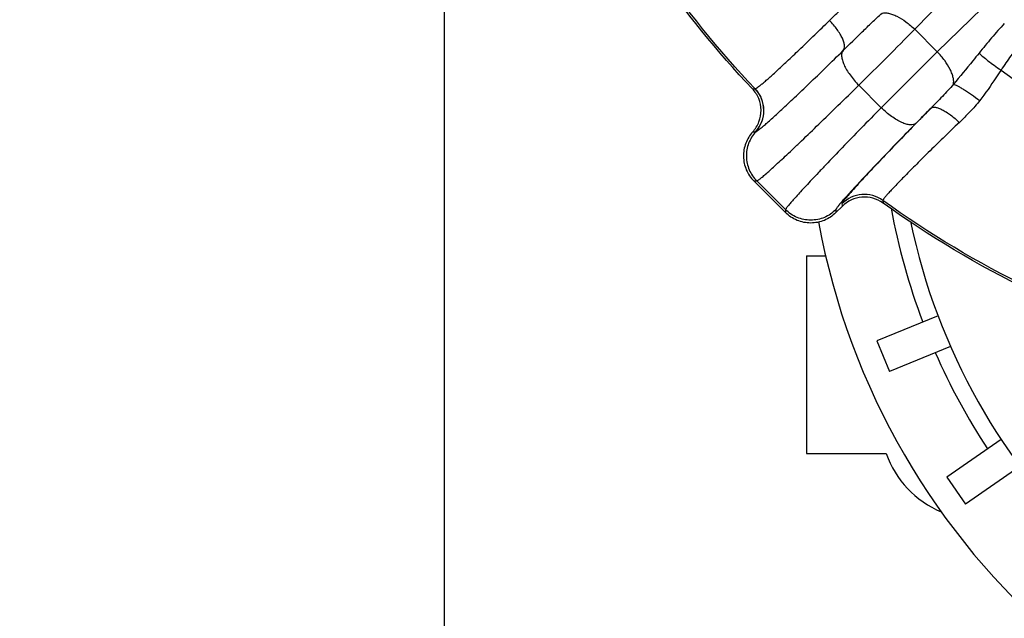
# Model space of a CAD drawing. Header units: inches. Extents: x 0 to 34, y 0 to 22.
# Tile 3 of 164: x 2.2 to 4.1, y 3 to 4.1. Entities that reach past the tile are written whole.
import ezdxf

# ---------------------------------------------------------------- set-up
doc = ezdxf.new("R2010")
doc.units = ezdxf.units.IN
doc.header["$LTSCALE"] = 1.87
doc.header["$MEASUREMENT"] = 0
doc.layers.get('0').update_dxf_attribs({"linetype": 'CONTINUOUS'})
doc.layers.add('3_ALL_AXES', color=7, linetype='CONTINUOUS')
doc.layers.add('7_ALL_FEATURES', color=7, linetype='CONTINUOUS')
doc.styles.get("Standard").update_dxf_attribs({"font": 'txt', "width": 0.8})
doc.dimstyles.new('DIMSTYLE_1', dxfattribs={"dimtxt": 0.14, "dimasz": 0.156, "dimexe": 0.125, "dimexo": 0.0625, "dimgap": 0.07, "dimtad": 0, "dimtih": 1, "dimtoh": 1, "dimlfac": 4, "dimzin": 4, "dimdsep": 46, "dimtxsty": 'Standard', "dimblk": '_FILLED', "dimblk1": '_FILLED', "dimblk2": '_FILLED', "dimcen": 0.09, "dimadec": 0, "dimazin": 0, "dimtp": 0.001, "dimtm": 0.001, "dimtfac": 1, "dimtofl": 0, "dimtmove": 0, "dimatfit": 3, "dimldrblk": '_FILLED', "dimfxl": 0, "dimtolj": 1, "dimtzin": 4, "dimarcsym": 0})

# ---------------------------------------------------------------- blocks, each defined once
blk = doc.blocks.new('_FILLED')
at = {"color": 0, "linetype": 'ByBlock'}
blk.add_solid([(0, 0), (-1, 0.2), (-1, -0.2)], dxfattribs=at)
blk = doc.blocks.new('*D5')
at = {"color": 2, "linetype": 'Continuous'}
for p, q in [((5.1046, 11.8763), (1.1532, 11.8763)), ((1.2782, 11.8763), (1.2782, 4.9492)), ((1.2782, 2.6117), (1.2782, 4.4592)), ((4.9991, 2.6117), (1.1532, 2.6117))]:
    blk.add_line(p, q, dxfattribs=at)
at = {"color": 2, "linetype": 'Continuous', "xscale": 0.156, "yscale": 0.156, "zscale": 0.156}
for p, rotation in [((1.2782, 11.8763), 90), ((1.2782, 2.6117), 270)]:
    blk.add_blockref('_FILLED', p, dxfattribs=dict(at, rotation=rotation))
at = {"color": 2, "linetype": 'Continuous', "insert": (1.1662, 4.8792), "char_height": 0.14, "width": 0.784, "attachment_point": 2, "line_spacing_factor": 0.9}
blk.add_mtext('37.06\\P[941,3]', dxfattribs=at)
blk = doc.blocks.new('*D6')
at = {"color": 2, "linetype": 'Continuous'}
for p, q in [((3.0382, 5.0085), (3.0382, 2.0051)), ((5.1007, 3.11), (5.1007, 2.0051)), ((3.0382, 2.1301), (3.6075, 2.1301)), ((5.1007, 2.1301), (4.5315, 2.1301))]:
    blk.add_line(p, q, dxfattribs=at)
at = {"color": 2, "linetype": 'Continuous', "xscale": 0.156, "yscale": 0.156, "zscale": 0.156, "rotation": 180}
blk.add_blockref('_FILLED', (3.0382, 2.1301), dxfattribs=at)
at = {"color": 2, "linetype": 'Continuous', "xscale": 0.156, "yscale": 0.156, "zscale": 0.156}
blk.add_blockref('_FILLED', (5.1007, 2.1301), dxfattribs=at)
at = {"color": 2, "linetype": 'Continuous', "insert": (3.9015, 2.2001), "char_height": 0.14, "width": 0.784, "attachment_point": 2, "line_spacing_factor": 0.9}
blk.add_mtext('8.25\\P[209,6]', dxfattribs=at)

msp = doc.modelspace()

# ---------------------------------------------------------------- linework, layer by layer
at = {"color": 7, "linetype": 'Continuous'}
for p, q in [((3.9307, 4.1048), (4.0844, 4.2624)), ((4.1309, 4.2159), (3.9733, 4.0622)), ((3.9733, 4.0622), (3.9307, 4.1048)), ((3.8672, 3.9561), (3.8246, 3.9987)), ((3.6227, 3.9921), (3.6279, 3.9921)), ((3.6279, 3.9921), (3.6281, 3.9921)), ((3.6234, 3.9104), (3.6288, 3.9104)), ((3.6288, 3.9104), (3.629, 3.9104)), ((3.6256, 3.8172), (3.6857, 3.7571)), ((3.6256, 3.8172), (3.6312, 3.8172)), ((3.6312, 3.8172), (3.6857, 3.7627)), ((3.8702, 3.7802), (3.8705, 3.7752)), ((3.6857, 3.7627), (3.6857, 3.7571)), ((3.793, 3.769), (3.7811, 3.7571)), ((3.7811, 3.7627), (3.7811, 3.7571)), ((3.7257, 3.675), (3.7617, 3.675)), ((3.7257, 3.675), (3.7257, 3.3)), ((3.7257, 3.3), (3.8765, 3.3))]:
    msp.add_line(p, q, dxfattribs=at)
for centre, radius, start, end in [((5.1007, 5.2322), 1.3761, 220.0786, 337.4989), ((-3.6988, 11.622), 10.7105, 314.62217, 315.42491), ((11.4905, -3.5673), 10.7105, 134.57509, 135.37783), ((5.016, 5.2726), 1.549, 233.4897, 241.875), ((3.5844, 3.9508), 0.06, 317.7096, 43.5267), ((7.0195, 0.9032), 4.3205, 135.0538, 135.5942), ((3.835, 3.7316), 0.06, 54.0966, 134.9617), ((6.2633, 3.9804), 2.4793, 184.7749, 184.8935), ((3.8354, 3.7265), 0.06, 54.1692, 135.0007), ((5.1007, 3.9875), 1.2038, 191.867, 260.9454)]:
    msp.add_arc(centre, radius, start, end, dxfattribs=at)
for points, knots in [([(3.6279, 3.9921), (3.5584, 4.0651), (3.4307, 4.224), (3.2779, 4.491), (3.1646, 4.7813), (3.1168, 4.9851), (3.1002, 5.0887)], [0, 0, 0, 0, 0.244963, 0.493102, 0.744941, 1, 1, 1, 1]), ([(3.6227, 3.9921), (3.556, 4.0624), (3.4332, 4.2149), (3.2847, 4.4702), (3.1724, 4.7475), (3.1231, 4.9422), (3.105, 5.0413)], [0, 0, 0, 0, 0.245157, 0.493331, 0.745074, 1, 1, 1, 1]), ([(3.7691, 4.1217), (3.7742, 4.1268), (3.7847, 4.1371), (3.806, 4.1581), (3.8228, 4.1734), (3.8349, 4.1827)], [0, 0, 0, 0, 0.242858, 0.491522, 1, 1, 1, 1]), ([(3.795, 4.0646), (3.807, 4.0763), (3.8251, 4.0942), (3.8495, 4.118), (3.8622, 4.1297), (3.8687, 4.1354)], [0, 0, 0, 0, 0.492494, 0.746456, 1, 1, 1, 1]), ([(3.8687, 4.1354), (3.8705, 4.1359), (3.8748, 4.1363), (3.8815, 4.1354), (3.889, 4.1332), (3.9003, 4.1282), (3.9147, 4.1191), (3.9254, 4.11), (3.9307, 4.1048)], [0, 0, 0, 0, 0.080847, 0.175758, 0.285498, 0.409404, 0.691329, 1, 1, 1, 1]), ([(3.6281, 3.9921), (3.6284, 3.9921), (3.629, 3.9923), (3.6299, 3.9928), (3.6312, 3.9936), (3.6334, 3.9952), (3.6369, 3.9978), (3.6418, 4.0018), (3.6477, 4.0069), (3.6547, 4.013), (3.6626, 4.0201), (3.675, 4.0314), (3.6926, 4.0478), (3.7158, 4.07), (3.7417, 4.0949), (3.7597, 4.1125), (3.7691, 4.1217)], [0, 0, 0, 0, 0.003834, 0.009557, 0.01724, 0.026898, 0.052125, 0.085161, 0.125907, 0.174234, 0.229882, 0.292542, 0.437455, 0.606051, 0.794938, 1, 1, 1, 1]), ([(3.795, 4.0646), (3.796, 4.0656), (3.7975, 4.0687), (3.7977, 4.0742), (3.7963, 4.0807), (3.7934, 4.0882), (3.7891, 4.0963), (3.7834, 4.1048), (3.7767, 4.1134), (3.7717, 4.119), (3.7691, 4.1217)], [0, 0, 0, 0, 0.065807, 0.145734, 0.245559, 0.366296, 0.506019, 0.661304, 0.827847, 1, 1, 1, 1]), ([(4.1006, 4.116), (4.0923, 4.107), (4.0761, 4.0885), (4.0605, 4.0694), (4.0526, 4.0597)], [0, 0, 0, 0, 0.49493, 1, 1, 1, 1]), ([(4.133, 4.0798), (4.126, 4.0717), (4.1127, 4.0546), (4.1005, 4.0367), (4.0944, 4.0275)], [0, 0, 0, 0, 0.493785, 1, 1, 1, 1]), ([(3.629, 3.9104), (3.6293, 3.9104), (3.6299, 3.9107), (3.6309, 3.9113), (3.6323, 3.9122), (3.634, 3.9134), (3.636, 3.915), (3.6394, 3.9177), (3.6444, 3.9219), (3.6513, 3.928), (3.6594, 3.9352), (3.6687, 3.9437), (3.6791, 3.9533), (3.6906, 3.964), (3.7079, 3.9803), (3.7317, 4.003), (3.7624, 4.0327), (3.7839, 4.0537), (3.795, 4.0646)], [0, 0, 0, 0, 0.003353, 0.008647, 0.015941, 0.025249, 0.03657, 0.049894, 0.082502, 0.122945, 0.171054, 0.226573, 0.289208, 0.358613, 0.434423, 0.603709, 0.793586, 1, 1, 1, 1]), ([(3.795, 4.0646), (3.7939, 4.0633), (3.7921, 4.0598), (3.7918, 4.0533), (3.7933, 4.0457), (3.7966, 4.0371), (3.8016, 4.0277), (3.8081, 4.018), (3.8158, 4.0081), (3.8216, 4.0018), (3.8246, 3.9987)], [0, 0, 0, 0, 0.06729, 0.148331, 0.248836, 0.369844, 0.50942, 0.664098, 0.829523, 1, 1, 1, 1]), ([(4.004, 4.0005), (4.0044, 4.0024), (4.0048, 4.0066), (4.0038, 4.0134), (4.0015, 4.0208), (3.9966, 4.032), (3.9875, 4.0463), (3.9784, 4.057), (3.9733, 4.0622)], [0, 0, 0, 0, 0.08135, 0.176716, 0.286745, 0.41073, 0.692237, 1, 1, 1, 1]), ([(4.0526, 4.0597), (4.0487, 4.0548), (4.0326, 4.035), (4.0166, 4.0151), (4.004, 4.0005)], [0, 0, 0, 0, 0.247284, 1, 1, 1, 1]), ([(4.0526, 4.0597), (4.0549, 4.0575), (4.0605, 4.0525), (4.0701, 4.0448), (4.0817, 4.0363), (4.09, 4.0305), (4.0944, 4.0275)], [0, 0, 0, 0, 0.183652, 0.422885, 0.701564, 1, 1, 1, 1]), ([(4.0944, 4.0275), (4.0911, 4.0227), (4.0781, 4.003), (4.0648, 3.9835), (4.054, 3.9696)], [0, 0, 0, 0, 0.2498, 1, 1, 1, 1]), ([(3.6312, 3.8172), (3.6314, 3.8172), (3.6321, 3.8175), (3.6332, 3.8182), (3.6347, 3.8192), (3.6366, 3.8206), (3.6388, 3.8225), (3.6427, 3.8256), (3.6484, 3.8305), (3.6563, 3.8376), (3.6657, 3.8461), (3.6765, 3.8561), (3.6886, 3.8674), (3.702, 3.88), (3.7222, 3.8992), (3.7501, 3.926), (3.7862, 3.9611), (3.8115, 3.9858), (3.8246, 3.9987)], [0, 0, 0, 0, 0.00287, 0.007709, 0.014583, 0.023507, 0.034481, 0.047501, 0.079613, 0.119676, 0.167501, 0.22284, 0.285403, 0.35488, 0.430888, 0.600894, 0.791988, 1, 1, 1, 1]), ([(4.004, 4.0005), (3.9973, 3.9926), (3.9833, 3.9774), (3.9688, 3.9627), (3.9616, 3.9554)], [0, 0, 0, 0, 0.501629, 1, 1, 1, 1]), ([(4.004, 4.0005), (4.0051, 4.0003), (4.0077, 3.9994), (4.0121, 3.9974), (4.0175, 3.9945), (4.0238, 3.9908), (4.0308, 3.9863), (4.041, 3.9793), (4.0488, 3.9736), (4.054, 3.9696)], [0, 0, 0, 0, 0.057459, 0.139404, 0.244249, 0.369291, 0.511371, 0.666778, 1, 1, 1, 1]), ([(3.6234, 3.9104), (3.6285, 3.9159), (3.6365, 3.9289), (3.6405, 3.9514), (3.6361, 3.9738), (3.6278, 3.9867), (3.6227, 3.9921)], [0, 0, 0, 0, 0.250028, 0.5, 0.74997, 1, 1, 1, 1]), ([(3.629, 3.9104), (3.634, 3.9159), (3.642, 3.9289), (3.646, 3.9514), (3.6416, 3.9738), (3.6333, 3.9867), (3.6281, 3.9921)], [0, 0, 0, 0, 0.24991, 0.499919, 0.749976, 1, 1, 1, 1]), ([(4.054, 3.9696), (4.0481, 3.9621), (4.0356, 3.9479), (4.0221, 3.9347), (4.0153, 3.9282)], [0, 0, 0, 0, 0.505337, 1, 1, 1, 1]), ([(3.8672, 3.9561), (3.8543, 3.943), (3.8296, 3.9177), (3.7945, 3.8816), (3.7677, 3.8537), (3.7485, 3.8335), (3.7359, 3.8201), (3.7246, 3.808), (3.7146, 3.7972), (3.7061, 3.7878), (3.699, 3.7799), (3.6941, 3.7742), (3.691, 3.7703), (3.6891, 3.7681), (3.6877, 3.7662), (3.6867, 3.7647), (3.686, 3.7636), (3.6857, 3.7629), (3.6857, 3.7627)], [0, 0, 0, 0, 0.208008, 0.399087, 0.569086, 0.645096, 0.714573, 0.777138, 0.832482, 0.880312, 0.920379, 0.952495, 0.965516, 0.976491, 0.985416, 0.99229, 0.99713, 1, 1, 1, 1]), ([(3.9616, 3.9554), (3.9497, 3.9433), (3.9268, 3.9199), (3.8942, 3.8862), (3.8692, 3.8601), (3.8511, 3.8411), (3.8393, 3.8284), (3.8286, 3.817), (3.8193, 3.8067), (3.8113, 3.7978), (3.8047, 3.7903), (3.8001, 3.7849), (3.7972, 3.7813), (3.7956, 3.7791), (3.7943, 3.7773), (3.7933, 3.7759), (3.7928, 3.7749), (3.7926, 3.7743), (3.7926, 3.7741)], [0, 0, 0, 0, 0.205588, 0.395899, 0.566357, 0.642827, 0.712866, 0.776054, 0.831985, 0.880268, 0.920631, 0.952889, 0.965931, 0.976895, 0.985769, 0.992551, 0.997261, 1, 1, 1, 1]), ([(3.9329, 3.9264), (3.9316, 3.9253), (3.9281, 3.9236), (3.9216, 3.9233), (3.914, 3.9249), (3.9055, 3.9282), (3.8961, 3.9332), (3.8864, 3.9396), (3.8766, 3.9473), (3.8703, 3.9531), (3.8672, 3.9561)], [0, 0, 0, 0, 0.067432, 0.148814, 0.249616, 0.370767, 0.510305, 0.664787, 0.829899, 1, 1, 1, 1]), ([(3.9616, 3.9554), (3.9625, 3.9562), (3.9645, 3.957), (3.9673, 3.9572), (3.971, 3.9569), (3.9763, 3.9554), (3.9832, 3.9523), (3.9908, 3.9479), (3.999, 3.9423), (4.0072, 3.9356), (4.0127, 3.9308), (4.0153, 3.9282)], [0, 0, 0, 0, 0.059429, 0.095006, 0.135686, 0.233844, 0.354446, 0.495463, 0.653334, 0.823573, 1, 1, 1, 1]), ([(3.9329, 3.9264), (3.9221, 3.9154), (3.9014, 3.8941), (3.8719, 3.8636), (3.8495, 3.84), (3.8334, 3.8229), (3.8228, 3.8116), (3.8133, 3.8013), (3.805, 3.7922), (3.7979, 3.7842), (3.792, 3.7775), (3.788, 3.7726), (3.7854, 3.7693), (3.7839, 3.7674), (3.7827, 3.7657), (3.7819, 3.7644), (3.7813, 3.7635), (3.7811, 3.7629), (3.7811, 3.7627)], [0, 0, 0, 0, 0.207917, 0.398916, 0.568845, 0.644826, 0.71428, 0.776828, 0.832161, 0.879988, 0.920063, 0.952199, 0.965237, 0.976235, 0.985191, 0.99211, 0.997015, 1, 1, 1, 1]), ([(4.0153, 3.9282), (4.0051, 3.9184), (3.9854, 3.8994), (3.9573, 3.872), (3.9358, 3.8508), (3.9204, 3.8352), (3.9102, 3.8249), (3.9011, 3.8155), (3.893, 3.8071), (3.8862, 3.7998), (3.8805, 3.7936), (3.8766, 3.7892), (3.8741, 3.7862), (3.8727, 3.7844), (3.8716, 3.783), (3.8708, 3.7818), (3.8704, 3.7809), (3.8702, 3.7804), (3.8702, 3.7802)], [0, 0, 0, 0, 0.205373, 0.395611, 0.566105, 0.642615, 0.712707, 0.775957, 0.831947, 0.880271, 0.920651, 0.952909, 0.965948, 0.976905, 0.985771, 0.992544, 0.997248, 1, 1, 1, 1]), ([(3.6234, 3.9104), (3.6177, 3.9041), (3.6085, 3.8891), (3.6042, 3.8633), (3.6097, 3.8377), (3.6195, 3.8232), (3.6256, 3.8172)], [0, 0, 0, 0, 0.25003, 0.5, 0.749971, 1, 1, 1, 1]), ([(3.629, 3.9104), (3.6233, 3.9041), (3.6141, 3.8891), (3.6098, 3.8633), (3.6153, 3.8377), (3.6252, 3.8232), (3.6312, 3.8172)], [0, 0, 0, 0, 0.250011, 0.500005, 0.749996, 1, 1, 1, 1]), ([(6.1862, 3.9101), (6.1493, 3.8751), (6.0724, 3.8083), (5.9484, 3.7188), (5.8169, 3.6402), (5.6788, 3.5728), (5.5349, 3.5169), (5.3861, 3.4734), (5.2333, 3.4428), (5.0775, 3.4259), (4.9197, 3.4231), (4.708, 3.4379), (4.445, 3.4907), (4.1433, 3.6063), (3.9574, 3.717), (3.8702, 3.7802)], [0, 0, 0, 0, 0.060693, 0.121402, 0.182246, 0.243312, 0.304627, 0.366201, 0.428072, 0.490313, 0.553002, 0.616129, 0.743348, 0.871508, 1, 1, 1, 1]), ([(6.1862, 3.9056), (6.1493, 3.8706), (6.0723, 3.8039), (5.9483, 3.7145), (5.8168, 3.636), (5.6787, 3.5686), (5.5349, 3.5129), (5.3862, 3.4694), (5.2335, 3.4388), (5.0778, 3.4218), (4.9201, 3.419), (4.7084, 3.4338), (4.4455, 3.4864), (4.1438, 3.6018), (3.9578, 3.7122), (3.8705, 3.7752)], [0, 0, 0, 0, 0.060714, 0.121433, 0.182279, 0.24334, 0.304646, 0.366209, 0.428068, 0.490298, 0.552981, 0.616106, 0.743329, 0.871502, 1, 1, 1, 1]), ([(3.7811, 3.7627), (3.7749, 3.7565), (3.7599, 3.7464), (3.7334, 3.7412), (3.707, 3.7464), (3.6919, 3.7565), (3.6857, 3.7627)], [0, 0, 0, 0, 0.250008, 0.5, 0.749992, 1, 1, 1, 1]), ([(3.7811, 3.7571), (3.7749, 3.7509), (3.7599, 3.7408), (3.7334, 3.7356), (3.7069, 3.7408), (3.6919, 3.7509), (3.6857, 3.7571)], [0, 0, 0, 0, 0.250031, 0.5, 0.749969, 1, 1, 1, 1])]:
    msp.add_open_spline(points, degree=3, knots=knots, dxfattribs=at)
at = {"layer": '3_ALL_AXES', "color": 7, "linetype": 'Continuous'}
for p, q in [((3.975, 3.5612), (3.8589, 3.5137)), ((3.8589, 3.5137), (3.8826, 3.4559)), ((3.9987, 3.5033), (3.8826, 3.4559)), ((4.0945, 3.3267), (3.9915, 3.2552)), ((4.1302, 3.2754), (4.0272, 3.2039)), ((3.9915, 3.2552), (4.0272, 3.2039))]:
    msp.add_line(p, q, dxfattribs=at)
for radius, start, end in [(1.235, 190.3617, 200.7801), (1.375, 190.3871, 268.1726), (1.235, 203.6799, 213.3301)]:
    msp.add_arc((5.1007, 3.9875), radius, start, end, dxfattribs=at)
at = {"layer": '7_ALL_FEATURES', "color": 7, "linetype": 'Continuous'}
msp.add_circle((5.1007, 5.2322), 1.375, dxfattribs=at)
for centre, radius, start, end in [((5.1007, 5.2322), 1.36, 142.1808, 307.9272), ((4.0532, 3.3625), 0.1875, 199.4712, 247.3466)]:
    msp.add_arc(centre, radius, start, end, dxfattribs=at)

# ---------------------------------------------------------------- dimensions: what is measured, and where the dimension line sits
at = {"color": 2, "linetype": 'Continuous'}
for base, p1, p2, angle, picture, middle in [((1.2782, 2.6117), (5.1671, 11.8763), (5.0616, 2.6117), 270, '*D5', (1.2782, 4.7042)), ((3.0382, 2.1301), (5.1007, 3.1725), (3.0382, 5.071), 180, '*D6', (4.0695, 2.0251))]:
    dim = msp.add_linear_dim(base=base, p1=p1, p2=p2, angle=angle, dimstyle='DIMSTYLE_1', dxfattribs=at)
    dim.commit()
    dim.dimension.update_dxf_attribs({"geometry": picture, "text_midpoint": middle, "dimtype": 160})

doc.saveas('drawing.dxf')
